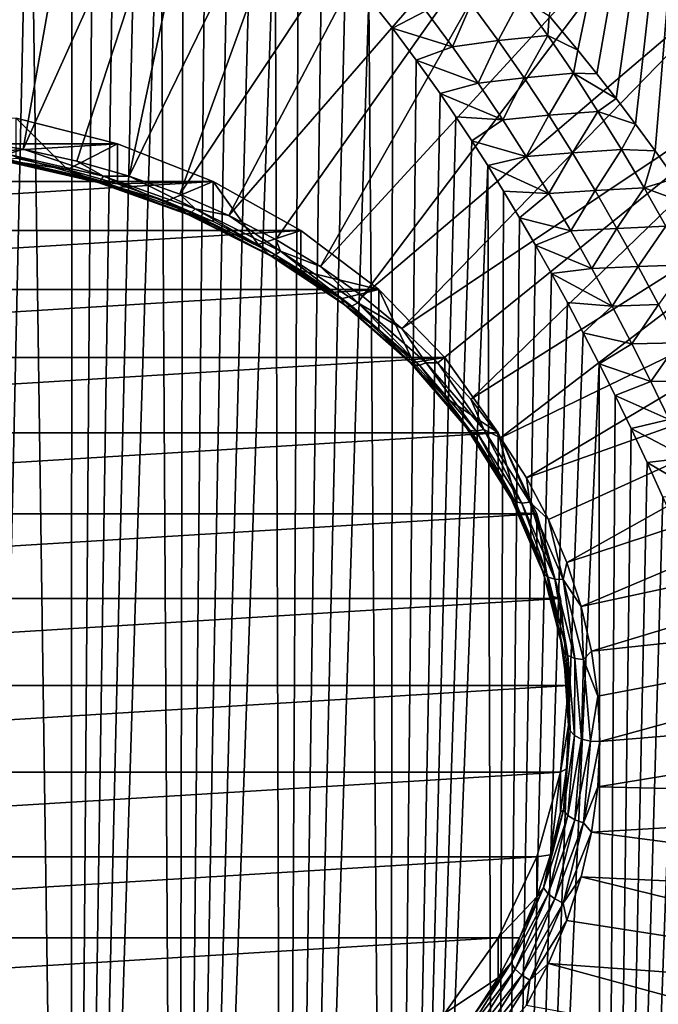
# Model space of a CAD drawing. Header units: metres. Extents: x -109 to 109, y -315 to 32.
# Tile 249 of 256: x 77.64 to 82.13, y -47.58 to -40.65. Entities that reach past the tile are written whole.
import ezdxf

# ---------------------------------------------------------------- set-up
doc = ezdxf.new("R2010")
doc.units = ezdxf.units.M
doc.layers.add('solid_K244242000C74_AAA', color=7, linetype='CONTINUOUS')

msp = doc.modelspace()

# ---------------------------------------------------------------- linework, layer by layer
at = {"layer": 'solid_K244242000C74_AAA'}
for points in [[(81.565582, -40.861359, 24.252361), (81.363594, -40.621105, 23.999376), (82.56189, -36.113819, 21.039955)], [(81.700722, -41.028664, 24.428776), (81.565582, -40.861359, 24.252361), (82.56189, -36.113819, 21.039955)], [(81.83606, -41.202106, 24.611748), (81.700722, -41.028664, 24.428776), (82.56189, -36.113819, 21.039955)], [(81.971481, -41.381977, 24.801537), (81.83606, -41.202106, 24.611748), (82.56189, -36.113819, 21.039955)], [(82.109528, -41.57106, 25.001339), (81.971481, -41.381977, 24.801537), (82.56189, -36.113819, 21.039955)], [(82.247795, -41.766426, 25.20808), (82.109528, -41.57106, 25.001339), (82.56189, -36.113819, 21.039955)], [(77.278099, -41.500408, 68.269402), (78.276642, -38.089943, 69.970139), (77.392616, -37.982529, 70.045349)], [(77.278099, -41.500408, 68.269402), (77.661728, -41.559864, 68.227768), (78.276642, -38.089943, 69.970139)], [(77.661728, -41.559864, 68.227768), (79.143547, -38.267822, 69.845589), (78.276642, -38.089943, 69.970139)], [(77.661728, -41.559864, 68.227768), (78.038857, -41.642639, 68.169807), (79.143547, -38.267822, 69.845589)], [(78.038857, -41.642639, 68.169807), (78.407379, -41.748268, 68.095848), (79.143547, -38.267822, 69.845589)], [(78.407379, -41.748268, 68.095848), (79.985001, -38.51445, 69.672897), (79.143547, -38.267822, 69.845589)], [(77.250183, -59.213051, 49.263084), (77.4216, -38.480316, 21.736578), (77.707344, -38.579262, 21.83975)], [(78.407379, -41.748268, 68.095848), (78.765228, -41.87616, 68.006294), (79.985001, -38.51445, 69.672897)], [(78.765228, -41.87616, 68.006294), (80.792892, -38.82745, 69.453728), (79.985001, -38.51445, 69.672897)], [(78.000259, -59.224934, 49.200775), (77.250183, -59.213051, 49.263084), (77.707344, -38.579262, 21.83975)], [(78.000259, -59.224934, 49.200775), (77.707344, -38.579262, 21.83975), (78.004761, -38.71085, 21.977037)], [(78.000259, -59.224934, 49.200775), (78.004761, -38.71085, 21.977037), (78.157631, -38.789673, 22.05924)], [(78.000259, -59.224934, 49.200775), (78.157631, -38.789673, 22.05924), (78.31237, -38.87775, 22.15122)], [(78.000259, -59.224934, 49.200775), (78.31237, -38.87775, 22.15122), (78.469101, -38.97506, 22.252846)], [(78.765228, -41.87616, 68.006294), (79.110413, -42.0256, 67.901657), (80.792892, -38.82745, 69.453728)], [(79.110413, -42.0256, 67.901657), (81.559441, -39.203812, 69.190201), (80.792892, -38.82745, 69.453728)], [(78.000259, -59.224934, 49.200775), (78.469101, -38.97506, 22.252846), (78.627419, -39.081814, 22.364384)], [(78.749229, -59.244789, 49.096764), (78.000259, -59.224934, 49.200775), (78.627419, -39.081814, 22.364384)], [(78.749229, -59.244789, 49.096764), (78.627419, -39.081814, 22.364384), (78.786865, -39.198212, 22.486115)], [(78.749229, -59.244789, 49.096764), (78.786865, -39.198212, 22.486115), (78.947594, -39.324238, 22.617926)], [(79.110413, -42.0256, 67.901657), (79.441002, -42.195755, 67.782516), (81.559441, -39.203812, 69.190201)], [(79.441002, -42.195755, 67.782516), (79.75515, -42.385674, 67.649536), (81.559441, -39.203812, 69.190201)], [(79.75515, -42.385674, 67.649536), (82.27726, -39.639904, 68.884842), (81.559441, -39.203812, 69.190201)], [(78.749229, -59.244789, 49.096764), (78.947594, -39.324238, 22.617926), (79.109261, -39.460358, 22.76045)], [(78.749229, -59.244789, 49.096764), (79.109261, -39.460358, 22.76045), (79.271881, -39.606525, 22.91357)], [(78.749229, -59.244789, 49.096764), (79.271881, -39.606525, 22.91357), (79.435333, -39.76302, 23.077637)], [(79.75515, -42.385674, 67.649536), (80.051086, -42.594288, 67.503456), (82.27726, -39.639904, 68.884842)], [(80.051086, -42.594288, 67.503456), (82.939445, -40.131535, 68.540604), (82.27726, -39.639904, 68.884842)], [(79.497078, -59.272491, 48.950436), (78.749229, -59.244789, 49.096764), (79.435333, -39.76302, 23.077637)], [(79.497078, -59.272491, 48.950436), (79.435333, -39.76302, 23.077637), (79.599449, -39.930183, 23.253096)], [(79.497078, -59.272491, 48.950436), (79.599449, -39.930183, 23.253096), (79.764275, -40.107914, 23.439766)], [(79.497078, -59.272491, 48.950436), (79.764275, -40.107914, 23.439766), (79.929665, -40.296803, 23.638422)], [(80.051086, -42.594288, 67.503456), (80.327164, -42.820435, 67.345108), (82.939445, -40.131535, 68.540604)], [(80.327164, -42.820435, 67.345108), (83.539612, -40.673965, 68.160789), (82.939445, -40.131535, 68.540604)], [(79.497078, -59.272491, 48.950436), (79.929665, -40.296803, 23.638422), (80.095604, -40.496807, 23.84897)], [(80.24279, -59.308086, 48.761459), (79.497078, -59.272491, 48.950436), (80.095604, -40.496807, 23.84897)], [(80.24279, -59.308086, 48.761459), (80.095604, -40.496807, 23.84897), (80.262054, -40.708241, 24.07181)], [(80.495102, -40.586338, 23.871073), (80.262054, -40.708241, 24.07181), (80.095604, -40.496807, 23.84897)], [(80.683716, -40.838898, 24.133326), (80.495102, -40.586338, 23.871073), (80.81646, -40.536041, 23.817032)], [(80.683716, -40.838898, 24.133326), (80.81646, -40.536041, 23.817032), (81.006233, -40.795158, 24.082069)], [(81.006233, -40.795158, 24.082069), (80.81646, -40.536041, 23.817032), (81.164726, -40.493671, 23.840929)], [(81.006233, -40.795158, 24.082069), (81.164726, -40.493671, 23.840929), (81.354042, -40.758522, 24.10817)], [(81.354042, -40.758522, 24.10817), (81.164726, -40.493671, 23.840929), (81.363594, -40.621105, 23.999376)], [(80.683716, -40.838898, 24.133326), (80.262054, -40.708241, 24.07181), (80.495102, -40.586338, 23.871073)], [(80.327164, -42.820435, 67.345108), (80.581833, -43.062851, 67.175369), (83.539612, -40.673965, 68.160789)], [(80.581833, -43.062851, 67.175369), (80.813683, -43.320175, 66.995186), (83.539612, -40.673965, 68.160789)], [(80.813683, -43.320175, 66.995186), (84.071983, -41.261971, 67.749062), (83.539612, -40.673965, 68.160789)], [(81.354042, -40.758522, 24.10817), (81.363594, -40.621105, 23.999376), (81.565582, -40.861359, 24.252361)], [(80.24279, -59.308086, 48.761459), (80.262054, -40.708241, 24.07181), (80.428925, -40.931664, 24.307661)], [(80.683716, -40.838898, 24.133326), (80.428925, -40.931664, 24.307661), (80.262054, -40.708241, 24.07181)], [(80.864174, -41.094067, 24.398872), (80.683716, -40.838898, 24.133326), (81.006233, -40.795158, 24.082069)], [(80.864174, -41.094067, 24.398872), (81.006233, -40.795158, 24.082069), (81.187553, -41.056366, 24.349981)], [(81.187553, -41.056366, 24.349981), (81.006233, -40.795158, 24.082069), (81.354042, -40.758522, 24.10817)], [(81.187553, -41.056366, 24.349981), (81.354042, -40.758522, 24.10817), (81.534805, -41.02496, 24.377867)], [(81.534805, -41.02496, 24.377867), (81.354042, -40.758522, 24.10817), (81.565582, -40.861359, 24.252361)], [(80.864174, -41.094067, 24.398872), (80.428925, -40.931664, 24.307661), (80.683716, -40.838898, 24.133326)], [(81.534805, -41.02496, 24.377867), (81.565582, -40.861359, 24.252361), (81.700722, -41.028664, 24.428776)], [(80.24279, -59.308086, 48.761459), (80.428925, -40.931664, 24.307661), (80.596214, -41.16687, 24.556227)], [(80.864174, -41.094067, 24.398872), (80.596214, -41.16687, 24.556227), (80.428925, -40.931664, 24.307661)], [(81.361122, -41.319378, 24.620485), (81.187553, -41.056366, 24.349981), (81.534805, -41.02496, 24.377867)], [(81.361122, -41.319378, 24.620485), (81.534805, -41.02496, 24.377867), (81.707756, -41.29274, 24.649782)], [(81.534805, -41.02496, 24.377867), (81.700722, -41.028664, 24.428776), (81.83606, -41.202106, 24.611748)], [(81.707756, -41.29274, 24.649782), (81.534805, -41.02496, 24.377867), (81.83606, -41.202106, 24.611748)], [(81.037109, -41.351509, 24.667377), (80.596214, -41.16687, 24.556227), (80.864174, -41.094067, 24.398872)], [(81.037109, -41.351509, 24.667377), (80.864174, -41.094067, 24.398872), (81.187553, -41.056366, 24.349981)], [(81.037109, -41.351509, 24.667377), (81.187553, -41.056366, 24.349981), (81.361122, -41.319378, 24.620485)], [(80.24279, -59.308086, 48.761459), (80.596214, -41.16687, 24.556227), (80.707924, -41.330612, 24.729515)], [(81.037109, -41.351509, 24.667377), (80.707924, -41.330612, 24.729515), (80.596214, -41.16687, 24.556227)], [(81.707756, -41.29274, 24.649782), (81.83606, -41.202106, 24.611748), (81.971481, -41.381977, 24.801537)], [(80.813683, -43.320175, 66.995186), (81.0214, -43.590973, 66.805573), (84.071983, -41.261971, 67.749062)], [(81.0214, -43.590973, 66.805573), (84.531441, -41.889889, 67.309387), (84.071983, -41.261971, 67.749062)], [(81.527618, -41.583927, 24.893299), (81.361122, -41.319378, 24.620485), (81.707756, -41.29274, 24.649782)], [(81.527618, -41.583927, 24.893299), (81.707756, -41.29274, 24.649782), (81.873627, -41.561649, 24.923683)], [(81.873627, -41.561649, 24.923683), (81.707756, -41.29274, 24.649782), (81.971481, -41.381977, 24.801537)], [(74.673553, -41.521049, 67.41301), (78.326447, -41.521049, 67.41301), (77.612846, -41.340744, 67.539261)], [(77.973747, -41.70145, 67.885811), (77.612579, -41.622181, 67.941315), (77.612846, -41.340744, 67.539261)], [(77.973747, -41.70145, 67.885811), (77.612846, -41.340744, 67.539261), (78.326447, -41.521049, 67.41301)], [(80.24279, -59.308086, 48.761459), (80.707924, -41.330612, 24.729515), (80.819756, -41.500111, 24.909138)], [(81.037109, -41.351509, 24.667377), (80.819756, -41.500111, 24.909138), (80.707924, -41.330612, 24.729515)], [(81.203148, -41.610901, 24.938515), (80.819756, -41.500111, 24.909138), (81.037109, -41.351509, 24.667377)], [(81.203148, -41.610901, 24.938515), (81.037109, -41.351509, 24.667377), (81.361122, -41.319378, 24.620485)], [(81.203148, -41.610901, 24.938515), (81.361122, -41.319378, 24.620485), (81.527618, -41.583927, 24.893299)], [(81.873627, -41.561649, 24.923683), (81.971481, -41.381977, 24.801537), (82.109528, -41.57106, 25.001339)], [(77.548676, -41.593082, 68.199387), (77.661728, -41.559864, 68.227768), (77.278099, -41.500408, 68.269402)], [(80.24279, -59.308086, 48.761459), (80.819756, -41.500111, 24.909138), (80.931725, -41.675102, 25.094732)], [(81.203148, -41.610901, 24.938515), (80.931725, -41.675102, 25.094732), (80.819756, -41.500111, 24.909138)], [(73.999992, -41.786739, 67.226974), (79.000008, -41.786739, 67.226974), (78.326447, -41.521049, 67.41301)], [(73.999992, -41.786739, 67.226974), (78.326447, -41.521049, 67.41301), (74.673553, -41.521049, 67.41301)], [(77.548676, -41.593082, 68.199387), (78.226074, -41.748554, 68.09053), (77.661728, -41.559864, 68.227768)], [(78.226074, -41.748554, 68.09053), (78.038857, -41.642639, 68.169807), (77.661728, -41.559864, 68.227768)], [(78.326683, -41.802612, 67.81498), (77.973747, -41.70145, 67.885811), (78.326447, -41.521049, 67.41301)], [(78.326683, -41.802612, 67.81498), (78.326447, -41.521049, 67.41301), (79.000008, -41.786739, 67.226974)], [(81.362839, -41.871952, 25.211998), (81.203148, -41.610901, 24.938515), (81.527618, -41.583927, 24.893299)], [(81.362839, -41.871952, 25.211998), (81.527618, -41.583927, 24.893299), (81.687614, -41.849777, 25.168196)], [(81.687614, -41.849777, 25.168196), (81.527618, -41.583927, 24.893299), (81.873627, -41.561649, 24.923683)], [(81.687614, -41.849777, 25.168196), (81.873627, -41.561649, 24.923683), (82.032951, -41.83152, 25.199406)], [(82.032951, -41.83152, 25.199406), (81.873627, -41.561649, 24.923683), (82.109528, -41.57106, 25.001339)], [(82.032951, -41.83152, 25.199406), (82.109528, -41.57106, 25.001339), (82.247795, -41.766426, 25.20808)], [(77.519531, -41.633907, 68.013161), (77.612579, -41.622181, 67.941315), (77.973747, -41.70145, 67.885811)], [(77.519531, -41.633907, 68.013161), (77.973747, -41.70145, 67.885811), (78.178101, -41.785061, 67.907326)], [(77.519531, -41.633907, 68.013161), (78.178101, -41.785061, 67.907326), (77.526062, -41.641727, 68.079147)], [(77.526062, -41.641727, 68.079147), (78.188858, -41.793846, 67.972633), (77.536156, -41.627594, 68.143623)], [(78.178101, -41.785061, 67.907326), (78.188858, -41.793846, 67.972633), (77.526062, -41.641727, 68.079147)], [(77.536156, -41.627594, 68.143623), (78.205467, -41.781212, 68.036057), (77.548676, -41.593082, 68.199387)], [(78.188858, -41.793846, 67.972633), (78.205467, -41.781212, 68.036057), (77.536156, -41.627594, 68.143623)], [(78.205467, -41.781212, 68.036057), (78.226074, -41.748554, 68.09053), (77.548676, -41.593082, 68.199387)], [(78.226074, -41.748554, 68.09053), (78.407379, -41.748268, 68.095848), (78.038857, -41.642639, 68.169807)], [(81.362839, -41.871952, 25.211998), (80.931725, -41.675102, 25.094732), (81.203148, -41.610901, 24.938515)], [(78.178101, -41.785061, 67.907326), (77.973747, -41.70145, 67.885811), (78.326683, -41.802612, 67.81498)], [(80.986099, -59.35146, 48.528946), (80.24279, -59.308086, 48.761459), (80.931725, -41.675102, 25.094732)], [(80.986099, -59.35146, 48.528946), (80.931725, -41.675102, 25.094732), (81.043793, -41.855835, 25.286631)], [(81.362839, -41.871952, 25.211998), (81.043793, -41.855835, 25.286631), (80.931725, -41.675102, 25.094732)], [(73.382545, -42.131603, 66.985497), (79.617455, -42.131603, 66.985497), (79.000008, -41.786739, 67.226974)], [(73.382545, -42.131603, 66.985497), (79.000008, -41.786739, 67.226974), (73.999992, -41.786739, 67.226974)], [(78.178101, -41.785061, 67.907326), (78.326683, -41.802612, 67.81498), (78.669395, -41.925091, 67.729218)], [(78.178101, -41.785061, 67.907326), (78.669395, -41.925091, 67.729218), (78.805412, -42.008263, 67.751038)], [(78.178101, -41.785061, 67.907326), (78.805412, -42.008263, 67.751038), (78.188858, -41.793846, 67.972633)], [(78.188858, -41.793846, 67.972633), (78.82019, -42.018482, 67.815346), (78.205467, -41.781212, 68.036057)], [(78.805412, -42.008263, 67.751038), (78.82019, -42.018482, 67.815346), (78.188858, -41.793846, 67.972633)], [(78.205467, -41.781212, 68.036057), (78.843002, -42.008053, 67.87722), (78.226074, -41.748554, 68.09053)], [(78.82019, -42.018482, 67.815346), (78.843002, -42.008053, 67.87722), (78.205467, -41.781212, 68.036057)], [(78.226074, -41.748554, 68.09053), (78.871323, -41.978138, 67.929771), (78.407379, -41.748268, 68.095848)], [(78.843002, -42.008053, 67.87722), (78.871323, -41.978138, 67.929771), (78.226074, -41.748554, 68.09053)], [(78.669395, -41.925091, 67.729218), (78.326683, -41.802612, 67.81498), (79.000008, -41.786739, 67.226974)], [(78.871323, -41.978138, 67.929771), (78.765228, -41.87616, 68.006294), (78.407379, -41.748268, 68.095848)], [(78.999977, -42.068211, 67.629005), (78.669395, -41.925091, 67.729218), (79.000008, -41.786739, 67.226974)], [(79.316574, -42.231163, 67.5149), (78.999977, -42.068211, 67.629005), (79.000008, -41.786739, 67.226974)], [(79.316574, -42.231163, 67.5149), (79.000008, -41.786739, 67.226974), (79.617455, -42.131603, 66.985497)], [(82.032951, -41.83152, 25.199406), (82.247795, -41.766426, 25.20808), (82.379021, -41.957943, 25.410946)], [(80.986099, -59.35146, 48.528946), (81.043793, -41.855835, 25.286631), (81.15593, -42.042629, 25.485262)], [(81.362839, -41.871952, 25.211998), (81.15593, -42.042629, 25.485262), (81.043793, -41.855835, 25.286631)], [(81.516594, -42.134464, 25.487635), (81.362839, -41.871952, 25.211998), (81.687614, -41.849777, 25.168196)], [(81.516594, -42.134464, 25.487635), (81.687614, -41.849777, 25.168196), (81.841545, -42.116768, 25.445019)], [(81.841545, -42.116768, 25.445019), (81.687614, -41.849777, 25.168196), (82.032951, -41.83152, 25.199406)], [(81.841545, -42.116768, 25.445019), (82.032951, -41.83152, 25.199406), (82.186172, -42.102222, 25.476822)], [(82.186172, -42.102222, 25.476822), (82.032951, -41.83152, 25.199406), (82.379021, -41.957943, 25.410946)], [(78.805412, -42.008263, 67.751038), (78.669395, -41.925091, 67.729218), (78.999977, -42.068211, 67.629005)], [(78.871323, -41.978138, 67.929771), (79.110413, -42.0256, 67.901657), (78.765228, -41.87616, 68.006294)], [(81.0214, -43.590973, 66.805573), (81.203842, -43.873734, 66.607582), (84.531441, -41.889889, 67.309387)], [(81.516594, -42.134464, 25.487635), (81.15593, -42.042629, 25.485262), (81.362839, -41.871952, 25.211998)], [(81.203842, -43.873734, 66.607582), (84.913544, -42.551674, 66.846001), (84.531441, -41.889889, 67.309387)], [(78.843002, -42.008053, 67.87722), (79.436897, -42.303894, 67.670067), (78.871323, -41.978138, 67.929771)], [(78.871323, -41.978138, 67.929771), (79.472389, -42.277554, 67.720116), (79.110413, -42.0256, 67.901657)], [(79.436897, -42.303894, 67.670067), (79.472389, -42.277554, 67.720116), (78.871323, -41.978138, 67.929771)], [(78.805412, -42.008263, 67.751038), (78.999977, -42.068211, 67.629005), (79.316574, -42.231163, 67.5149)], [(78.805412, -42.008263, 67.751038), (79.316574, -42.231163, 67.5149), (79.389778, -42.299358, 67.547211)], [(78.805412, -42.008263, 67.751038), (79.389778, -42.299358, 67.547211), (78.82019, -42.018482, 67.815346)], [(78.82019, -42.018482, 67.815346), (79.408295, -42.31144, 67.610207), (78.843002, -42.008053, 67.87722)], [(79.389778, -42.299358, 67.547211), (79.408295, -42.31144, 67.610207), (78.82019, -42.018482, 67.815346)], [(79.408295, -42.31144, 67.610207), (79.436897, -42.303894, 67.670067), (78.843002, -42.008053, 67.87722)], [(79.472389, -42.277554, 67.720116), (79.441002, -42.195755, 67.782516), (79.110413, -42.0256, 67.901657)], [(80.986099, -59.35146, 48.528946), (81.15593, -42.042629, 25.485262), (81.268105, -42.235558, 25.690731)], [(81.516594, -42.134464, 25.487635), (81.268105, -42.235558, 25.690731), (81.15593, -42.042629, 25.485262)], [(72.834618, -42.548058, 66.693886), (80.165382, -42.548058, 66.693886), (79.617455, -42.131603, 66.985497)], [(72.834618, -42.548058, 66.693886), (79.617455, -42.131603, 66.985497), (73.382545, -42.131603, 66.985497)], [(79.617424, -42.413044, 67.38755), (79.316574, -42.231163, 67.5149), (79.617455, -42.131603, 66.985497)], [(79.617424, -42.413044, 67.38755), (79.617455, -42.131603, 66.985497), (80.165382, -42.548058, 66.693886)], [(81.66481, -42.398254, 25.765247), (81.268105, -42.235558, 25.690731), (81.516594, -42.134464, 25.487635)], [(81.66481, -42.398254, 25.765247), (81.516594, -42.134464, 25.487635), (81.841545, -42.116768, 25.445019)], [(81.66481, -42.398254, 25.765247), (81.841545, -42.116768, 25.445019), (81.989838, -42.384747, 25.72361)], [(81.989838, -42.384747, 25.72361), (81.841545, -42.116768, 25.445019), (82.186172, -42.102222, 25.476822)], [(81.989838, -42.384747, 25.72361), (82.186172, -42.102222, 25.476822), (82.333763, -42.373623, 25.755802)], [(79.472389, -42.277554, 67.720116), (79.75515, -42.385674, 67.649536), (79.441002, -42.195755, 67.782516)], [(79.389778, -42.299358, 67.547211), (79.316574, -42.231163, 67.5149), (79.617424, -42.413044, 67.38755)], [(79.436897, -42.303894, 67.670067), (79.976082, -42.663223, 67.418465), (79.472389, -42.277554, 67.720116)], [(79.472389, -42.277554, 67.720116), (80.018089, -42.641228, 67.465469), (79.75515, -42.385674, 67.649536)], [(79.976082, -42.663223, 67.418465), (80.018089, -42.641228, 67.465469), (79.472389, -42.277554, 67.720116)], [(80.986099, -59.35146, 48.528946), (81.268105, -42.235558, 25.690731), (81.380363, -42.434387, 25.902695)], [(81.66481, -42.398254, 25.765247), (81.380363, -42.434387, 25.902695), (81.268105, -42.235558, 25.690731)], [(79.389778, -42.299358, 67.547211), (79.617424, -42.413044, 67.38755), (79.900841, -42.612831, 67.247658)], [(79.389778, -42.299358, 67.547211), (79.900841, -42.612831, 67.247658), (79.920311, -42.65292, 67.299644)], [(79.389778, -42.299358, 67.547211), (79.920311, -42.65292, 67.299644), (79.408295, -42.31144, 67.610207)], [(79.408295, -42.31144, 67.610207), (79.94223, -42.667271, 67.361053), (79.436897, -42.303894, 67.670067)], [(79.920311, -42.65292, 67.299644), (79.94223, -42.667271, 67.361053), (79.408295, -42.31144, 67.610207)], [(79.94223, -42.667271, 67.361053), (79.976082, -42.663223, 67.418465), (79.436897, -42.303894, 67.670067)], [(79.900841, -42.612831, 67.247658), (79.617424, -42.413044, 67.38755), (80.165382, -42.548058, 66.693886)], [(80.018089, -42.641228, 67.465469), (80.051086, -42.594288, 67.503456), (79.75515, -42.385674, 67.649536)], [(81.807869, -42.663143, 26.044657), (81.380363, -42.434387, 25.902695), (81.66481, -42.398254, 25.765247)], [(81.807869, -42.663143, 26.044657), (81.66481, -42.398254, 25.765247), (81.989838, -42.384747, 25.72361)], [(81.807869, -42.663143, 26.044657), (81.989838, -42.384747, 25.72361), (82.132904, -42.653561, 26.003824)], [(82.132904, -42.653561, 26.003824), (81.989838, -42.384747, 25.72361), (82.333763, -42.373623, 25.755802)], [(80.986099, -59.35146, 48.528946), (81.380363, -42.434387, 25.902695), (81.49263, -42.63945, 26.12162)], [(81.807869, -42.663143, 26.044657), (81.49263, -42.63945, 26.12162), (81.380363, -42.434387, 25.902695)], [(72.368927, -43.026398, 66.358955), (80.631073, -43.026398, 66.358955), (80.165382, -42.548058, 66.693886)], [(72.368927, -43.026398, 66.358955), (80.165382, -42.548058, 66.693886), (72.834618, -42.548058, 66.693886)], [(80.165237, -42.829411, 67.096001), (79.900841, -42.612831, 67.247658), (80.165382, -42.548058, 66.693886)], [(80.409134, -43.061569, 66.933449), (80.165237, -42.829411, 67.096001), (80.165382, -42.548058, 66.693886)], [(80.409134, -43.061569, 66.933449), (80.165382, -42.548058, 66.693886), (80.631073, -43.026398, 66.358955)], [(81.203842, -43.873734, 66.607582), (81.359978, -44.166874, 66.402321), (84.913544, -42.551674, 66.846001)], [(81.359978, -44.166874, 66.402321), (81.48893, -44.468761, 66.190941), (84.913544, -42.551674, 66.846001)], [(81.48893, -44.468761, 66.190941), (85.214615, -43.240952, 66.363365), (84.913544, -42.551674, 66.846001)], [(79.920311, -42.65292, 67.299644), (79.900841, -42.612831, 67.247658), (80.165237, -42.829411, 67.096001)], [(80.018089, -42.641228, 67.465469), (80.327164, -42.820435, 67.345108), (80.051086, -42.594288, 67.503456)], [(79.920311, -42.65292, 67.299644), (80.165237, -42.829411, 67.096001), (80.387131, -43.06237, 67.012939)], [(79.920311, -42.65292, 67.299644), (80.387131, -43.06237, 67.012939), (79.94223, -42.667271, 67.361053)], [(79.94223, -42.667271, 67.361053), (80.412048, -43.079342, 67.072517), (79.976082, -42.663223, 67.418465)], [(80.387131, -43.06237, 67.012939), (80.412048, -43.079342, 67.072517), (79.94223, -42.667271, 67.361053)], [(79.976082, -42.663223, 67.418465), (80.450516, -43.079346, 67.12709), (80.018089, -42.641228, 67.465469)], [(80.412048, -43.079342, 67.072517), (80.450516, -43.079346, 67.12709), (79.976082, -42.663223, 67.418465)], [(80.018089, -42.641228, 67.465469), (80.49826, -43.062378, 67.170578), (80.327164, -42.820435, 67.345108)], [(80.450516, -43.079346, 67.12709), (80.49826, -43.062378, 67.170578), (80.018089, -42.641228, 67.465469)], [(80.986099, -59.35146, 48.528946), (81.49263, -42.63945, 26.12162), (81.604851, -42.851105, 26.348009)], [(81.807869, -42.663143, 26.044657), (81.604851, -42.851105, 26.348009), (81.49263, -42.63945, 26.12162)], [(81.946083, -42.928986, 26.325727), (81.604851, -42.851105, 26.348009), (81.807869, -42.663143, 26.044657)], [(81.946083, -42.928986, 26.325727), (81.807869, -42.663143, 26.044657), (82.132904, -42.653561, 26.003824)], [(81.946083, -42.928986, 26.325727), (82.132904, -42.653561, 26.003824), (82.271042, -42.923103, 26.285553)], [(80.387131, -43.06237, 67.012939), (80.165237, -42.829411, 67.096001), (80.409134, -43.061569, 66.933449)], [(80.49826, -43.062378, 67.170578), (80.581833, -43.062851, 67.175369), (80.327164, -42.820435, 67.345108)], [(80.986099, -59.35146, 48.528946), (81.604851, -42.851105, 26.348009), (81.717033, -43.069294, 26.581766)], [(81.946083, -42.928986, 26.325727), (81.717033, -43.069294, 26.581766), (81.604851, -42.851105, 26.348009)], [(82.079704, -43.195671, 26.60836), (81.717033, -43.069294, 26.581766), (81.946083, -42.928986, 26.325727)], [(82.079704, -43.195671, 26.60836), (81.946083, -42.928986, 26.325727), (82.271042, -42.923103, 26.285553)], [(82.079704, -43.195671, 26.60836), (82.271042, -42.923103, 26.285553), (82.404526, -43.193275, 26.568708)], [(71.995178, -43.556648, 65.987663), (81.004822, -43.556648, 65.987663), (80.631073, -43.026398, 66.358955)], [(71.995178, -43.556648, 65.987663), (80.631073, -43.026398, 66.358955), (72.368927, -43.026398, 66.358955)], [(80.631172, -43.308006, 66.760887), (80.409134, -43.061569, 66.933449), (80.631073, -43.026398, 66.358955)], [(80.631172, -43.308006, 66.760887), (80.631073, -43.026398, 66.358955), (81.004822, -43.556648, 65.987663)], [(80.387131, -43.06237, 67.012939), (80.409134, -43.061569, 66.933449), (80.631172, -43.308006, 66.760887)], [(80.387131, -43.06237, 67.012939), (80.631172, -43.308006, 66.760887), (80.781548, -43.520073, 66.692459)], [(80.387131, -43.06237, 67.012939), (80.781548, -43.520073, 66.692459), (80.412048, -43.079342, 67.072517)], [(80.412048, -43.079342, 67.072517), (80.808983, -43.539978, 66.749977), (80.450516, -43.079346, 67.12709)], [(80.781548, -43.520073, 66.692459), (80.808983, -43.539978, 66.749977), (80.412048, -43.079342, 67.072517)], [(80.450516, -43.079346, 67.12709), (80.851357, -43.544514, 66.801376), (80.49826, -43.062378, 67.170578)], [(80.808983, -43.539978, 66.749977), (80.851357, -43.544514, 66.801376), (80.450516, -43.079346, 67.12709)], [(80.49826, -43.062378, 67.170578), (80.903946, -43.533169, 66.840927), (80.581833, -43.062851, 67.175369)], [(80.851357, -43.544514, 66.801376), (80.903946, -43.533169, 66.840927), (80.49826, -43.062378, 67.170578)], [(80.903946, -43.533169, 66.840927), (80.813683, -43.320175, 66.995186), (80.581833, -43.062851, 67.175369)], [(81.726189, -59.402504, 48.252052), (80.986099, -59.35146, 48.528946), (81.717033, -43.069294, 26.581766)], [(81.726189, -59.402504, 48.252052), (81.717033, -43.069294, 26.581766), (81.829193, -43.293873, 26.822685)], [(82.079704, -43.195671, 26.60836), (81.829193, -43.293873, 26.822685), (81.717033, -43.069294, 26.581766)], [(81.48893, -44.468761, 66.190941), (81.589989, -44.777695, 65.974625), (85.214615, -43.240952, 66.363365)], [(81.589989, -44.777695, 65.974625), (85.43177, -43.95108, 65.866127), (85.214615, -43.240952, 66.363365)], [(82.208992, -43.463093, 26.89245), (81.829193, -43.293873, 26.822685), (82.079704, -43.195671, 26.60836)], [(82.208992, -43.463093, 26.89245), (82.079704, -43.195671, 26.60836), (82.404526, -43.193275, 26.568708)], [(80.830109, -43.567345, 66.5793), (80.631172, -43.308006, 66.760887), (81.004822, -43.556648, 65.987663)], [(80.781548, -43.520073, 66.692459), (80.631172, -43.308006, 66.760887), (80.830109, -43.567345, 66.5793)], [(80.903946, -43.533169, 66.840927), (81.0214, -43.590973, 66.805573), (80.813683, -43.320175, 66.995186)], [(81.726189, -59.402504, 48.252052), (81.829193, -43.293873, 26.822685), (81.941254, -43.525246, 27.07135)], [(82.208992, -43.463093, 26.89245), (81.941254, -43.525246, 27.07135), (81.829193, -43.293873, 26.822685)], [(80.781548, -43.520073, 66.692459), (80.830109, -43.567345, 66.5793), (81.004829, -43.838139, 66.389687)], [(80.781548, -43.520073, 66.692459), (81.004829, -43.838139, 66.389687), (81.096199, -44.017506, 66.344147)], [(80.781548, -43.520073, 66.692459), (81.096199, -44.017506, 66.344147), (80.808983, -43.539978, 66.749977)], [(81.726189, -59.402504, 48.252052), (81.941254, -43.525246, 27.07135), (82.053108, -43.763813, 27.328327)], [(82.334198, -43.731144, 27.177898), (81.941254, -43.525246, 27.07135), (82.208992, -43.463093, 26.89245)], [(82.334198, -43.731144, 27.177898), (82.053108, -43.763813, 27.328327), (81.941254, -43.525246, 27.07135)], [(71.722168, -44.126541, 65.588623), (81.277832, -44.126541, 65.588623), (81.004822, -43.556648, 65.987663)], [(71.722168, -44.126541, 65.588623), (81.004822, -43.556648, 65.987663), (71.995178, -43.556648, 65.987663)], [(80.808983, -43.539978, 66.749977), (81.125656, -44.0406, 66.399437), (80.851357, -43.544514, 66.801376)], [(81.096199, -44.017506, 66.344147), (81.125656, -44.0406, 66.399437), (80.808983, -43.539978, 66.749977)], [(81.004829, -43.838139, 66.389687), (80.830109, -43.567345, 66.5793), (81.004822, -43.556648, 65.987663)], [(80.851357, -43.544514, 66.801376), (81.171143, -44.050056, 66.447395), (80.903946, -43.533169, 66.840927)], [(81.125656, -44.0406, 66.399437), (81.171143, -44.050056, 66.447395), (80.851357, -43.544514, 66.801376)], [(80.903946, -43.533169, 66.840927), (81.227592, -44.044823, 66.482666), (81.0214, -43.590973, 66.805573)], [(81.171143, -44.050056, 66.447395), (81.227592, -44.044823, 66.482666), (80.903946, -43.533169, 66.840927)], [(81.15435, -44.118874, 66.193115), (81.004822, -43.556648, 65.987663), (81.277832, -44.126541, 65.588623)], [(81.15435, -44.118874, 66.193115), (81.004829, -43.838139, 66.389687), (81.004822, -43.556648, 65.987663)], [(81.227592, -44.044823, 66.482666), (81.203842, -43.873734, 66.607582), (81.0214, -43.590973, 66.805573)], [(82.455505, -43.999741, 27.46463), (82.053108, -43.763813, 27.328327), (82.334198, -43.731144, 27.177898)], [(81.726189, -59.402504, 48.252052), (82.053108, -43.763813, 27.328327), (82.164825, -44.009323, 27.59325)], [(82.455505, -43.999741, 27.46463), (82.164825, -44.009323, 27.59325), (82.053108, -43.763813, 27.328327)], [(81.096199, -44.017506, 66.344147), (81.004829, -43.838139, 66.389687), (81.15435, -44.118874, 66.193115)], [(81.227592, -44.044823, 66.482666), (81.359978, -44.166874, 66.402321), (81.203842, -43.873734, 66.607582)], [(81.589989, -44.777695, 65.974625), (81.662575, -45.091949, 65.754578), (85.43177, -43.95108, 65.866127)], [(81.662575, -45.091949, 65.754578), (85.562897, -44.675228, 65.35907), (85.43177, -43.95108, 65.866127)], [(81.726189, -59.402504, 48.252052), (82.164825, -44.009323, 27.59325), (82.27639, -44.261806, 27.866171)], [(81.096199, -44.017506, 66.344147), (81.15435, -44.118874, 66.193115), (81.277855, -44.407982, 65.990677)], [(81.096199, -44.017506, 66.344147), (81.277855, -44.407982, 65.990677), (81.325233, -44.545403, 65.97451)], [(81.096199, -44.017506, 66.344147), (81.325233, -44.545403, 65.97451), (81.125656, -44.0406, 66.399437)], [(81.125656, -44.0406, 66.399437), (81.356155, -44.57188, 66.027435), (81.171143, -44.050056, 66.447395)], [(81.325233, -44.545403, 65.97451), (81.356155, -44.57188, 66.027435), (81.125656, -44.0406, 66.399437)], [(81.171143, -44.050056, 66.447395), (81.403915, -44.586563, 66.071724), (81.227592, -44.044823, 66.482666)], [(81.356155, -44.57188, 66.027435), (81.403915, -44.586563, 66.071724), (81.171143, -44.050056, 66.447395)], [(81.227592, -44.044823, 66.482666), (81.463173, -44.587811, 66.102455), (81.359978, -44.166874, 66.402321)], [(81.403915, -44.586563, 66.071724), (81.463173, -44.587811, 66.102455), (81.227592, -44.044823, 66.482666)], [(71.555832, -44.723415, 65.170692), (81.444168, -44.723415, 65.170692), (81.277832, -44.126541, 65.588623)], [(71.555832, -44.723415, 65.170692), (81.277832, -44.126541, 65.588623), (71.722168, -44.126541, 65.588623)], [(81.277855, -44.407982, 65.990677), (81.15435, -44.118874, 66.193115), (81.277832, -44.126541, 65.588623)], [(81.374634, -44.703842, 65.783516), (81.277832, -44.126541, 65.588623), (81.444168, -44.723415, 65.170692)], [(81.374634, -44.703842, 65.783516), (81.277855, -44.407982, 65.990677), (81.277832, -44.126541, 65.588623)], [(81.463173, -44.587811, 66.102455), (81.48893, -44.468761, 66.190941), (81.359978, -44.166874, 66.402321)], [(81.726189, -59.402504, 48.252052), (82.27639, -44.261806, 27.866171), (82.359879, -44.45602, 28.076517)], [(81.325233, -44.545403, 65.97451), (81.277855, -44.407982, 65.990677), (81.374634, -44.703842, 65.783516)], [(81.463173, -44.587811, 66.102455), (81.589989, -44.777695, 65.974625), (81.48893, -44.468761, 66.190941)], [(81.726189, -59.402504, 48.252052), (82.359879, -44.45602, 28.076517), (82.443153, -44.654606, 28.292028)], [(81.325233, -44.545403, 65.97451), (81.374634, -44.703842, 65.783516), (81.444153, -45.004803, 65.572777)], [(81.325233, -44.545403, 65.97451), (81.444153, -45.004803, 65.572777), (81.464386, -45.093929, 65.590431)], [(81.325233, -44.545403, 65.97451), (81.464386, -45.093929, 65.590431), (81.356155, -44.57188, 66.027435)], [(81.356155, -44.57188, 66.027435), (81.496201, -45.123924, 65.640892), (81.403915, -44.586563, 66.071724)], [(81.464386, -45.093929, 65.590431), (81.496201, -45.123924, 65.640892), (81.356155, -44.57188, 66.027435)], [(81.403915, -44.586563, 66.071724), (81.545334, -45.144035, 65.681381), (81.463173, -44.587811, 66.102455)], [(81.496201, -45.123924, 65.640892), (81.545334, -45.144035, 65.681381), (81.403915, -44.586563, 66.071724)], [(81.463173, -44.587811, 66.102455), (81.606308, -45.15202, 65.707397), (81.589989, -44.777695, 65.974625)], [(81.545334, -45.144035, 65.681381), (81.606308, -45.15202, 65.707397), (81.463173, -44.587811, 66.102455)], [(81.444153, -45.004803, 65.572777), (81.374634, -44.703842, 65.783516), (81.444168, -44.723415, 65.170692)], [(81.662575, -45.091949, 65.754578), (81.706284, -45.40976, 65.532043), (85.562897, -44.675228, 65.35907)], [(81.706284, -45.40976, 65.532043), (81.720886, -45.729343, 65.308273), (85.562897, -44.675228, 65.35907)], [(81.720886, -45.729343, 65.308273), (85.60675, -45.406418, 64.847084), (85.562897, -44.675228, 65.35907)], [(82.462204, -59.461239, 47.93), (81.726189, -59.402504, 48.252052), (82.443153, -44.654606, 28.292028)], [(71.5, -45.333759, 64.743317), (81.5, -45.333759, 64.743317), (81.444168, -44.723415, 65.170692)], [(71.5, -45.333759, 64.743317), (81.444168, -44.723415, 65.170692), (71.555832, -44.723415, 65.170692)], [(81.444153, -45.004803, 65.572777), (81.444168, -44.723415, 65.170692), (81.5, -45.333759, 64.743317)], [(81.606308, -45.15202, 65.707397), (81.662575, -45.091949, 65.754578), (81.589989, -44.777695, 65.974625)], [(81.486015, -45.309174, 65.359657), (81.444153, -45.004803, 65.572777), (81.5, -45.333759, 64.743317)], [(81.464386, -45.093929, 65.590431), (81.444153, -45.004803, 65.572777), (81.486015, -45.309174, 65.359657)], [(81.464386, -45.093929, 65.590431), (81.486015, -45.309174, 65.359657), (81.5, -45.615253, 65.145332)], [(81.464386, -45.093929, 65.590431), (81.5, -45.615253, 65.145332), (81.511055, -45.65287, 65.199051)], [(81.464386, -45.093929, 65.590431), (81.511055, -45.65287, 65.199051), (81.496201, -45.123924, 65.640892)], [(81.496201, -45.123924, 65.640892), (81.511055, -45.65287, 65.199051), (81.543175, -45.686447, 65.247009)], [(81.496201, -45.123924, 65.640892), (81.543175, -45.686447, 65.247009), (81.545334, -45.144035, 65.681381)], [(81.606308, -45.15202, 65.707397), (81.706284, -45.40976, 65.532043), (81.662575, -45.091949, 65.754578)], [(81.545334, -45.144035, 65.681381), (81.543175, -45.686447, 65.247009), (81.592766, -45.712086, 65.28363)], [(81.545334, -45.144035, 65.681381), (81.592766, -45.712086, 65.28363), (81.606308, -45.15202, 65.707397)], [(81.606308, -45.15202, 65.707397), (81.592766, -45.712086, 65.28363), (81.654312, -45.726936, 65.304832)], [(81.606308, -45.15202, 65.707397), (81.654312, -45.726936, 65.304832), (81.706284, -45.40976, 65.532043)], [(81.5, -45.615253, 65.145332), (81.486015, -45.309174, 65.359657), (81.5, -45.333759, 64.743317)], [(71.555832, -45.944107, 64.315948), (81.5, -45.333759, 64.743317), (71.5, -45.333759, 64.743317)], [(81.444168, -45.944107, 64.315948), (81.5, -45.333759, 64.743317), (71.555832, -45.944107, 64.315948)], [(81.444168, -45.944107, 64.315948), (81.5, -45.615253, 65.145332), (81.5, -45.333759, 64.743317)], [(81.654312, -45.726936, 65.304832), (81.720886, -45.729343, 65.308273), (81.706284, -45.40976, 65.532043)], [(81.706291, -46.048912, 65.084503), (85.60675, -45.406418, 64.847084), (81.720886, -45.729343, 65.308273)], [(81.706291, -46.048912, 65.084503), (85.562897, -46.137608, 64.335106), (85.60675, -45.406418, 64.847084)], [(81.486015, -45.921329, 64.931015), (81.5, -45.615253, 65.145332), (81.444168, -45.944107, 64.315948)], [(81.511055, -45.65287, 65.199051), (81.486015, -45.921329, 64.931015), (81.464386, -46.211807, 64.807678)], [(81.511055, -45.65287, 65.199051), (81.464386, -46.211807, 64.807678), (81.543175, -45.686447, 65.247009)], [(81.511055, -45.65287, 65.199051), (81.5, -45.615253, 65.145332), (81.486015, -45.921329, 64.931015)], [(81.464386, -46.211807, 64.807678), (81.496201, -46.248966, 64.853127), (81.543175, -45.686447, 65.247009)], [(81.543175, -45.686447, 65.247009), (81.496201, -46.248966, 64.853127), (81.592766, -45.712086, 65.28363)], [(81.496201, -46.248966, 64.853127), (81.545334, -46.28014, 64.885872), (81.592766, -45.712086, 65.28363)], [(81.592766, -45.712086, 65.28363), (81.545334, -46.28014, 64.885872), (81.654312, -45.726936, 65.304832)], [(81.545334, -46.28014, 64.885872), (81.606308, -46.301857, 64.902275), (81.654312, -45.726936, 65.304832)], [(81.654312, -45.726936, 65.304832), (81.606308, -46.301857, 64.902275), (81.720886, -45.729343, 65.308273)], [(81.606308, -46.301857, 64.902275), (81.706291, -46.048912, 65.084503), (81.720886, -45.729343, 65.308273)], [(81.444168, -45.944107, 64.315948), (71.555832, -45.944107, 64.315948), (71.722168, -46.540981, 63.898018)], [(81.444168, -45.944107, 64.315948), (71.722168, -46.540981, 63.898018), (81.277832, -46.540981, 63.898018)], [(81.374641, -46.526646, 64.507172), (81.444168, -45.944107, 64.315948), (81.277832, -46.540981, 63.898018)], [(81.374641, -46.526646, 64.507172), (81.444153, -46.225697, 64.717903), (81.444168, -45.944107, 64.315948)], [(81.444153, -46.225697, 64.717903), (81.486015, -45.921329, 64.931015), (81.444168, -45.944107, 64.315948)], [(81.464386, -46.211807, 64.807678), (81.486015, -45.921329, 64.931015), (81.444153, -46.225697, 64.717903)], [(81.606308, -46.301857, 64.902275), (81.662582, -46.366707, 64.861984), (81.706291, -46.048912, 65.084503)], [(81.706291, -46.048912, 65.084503), (81.662582, -46.366707, 64.861984), (85.562897, -46.137608, 64.335106)], [(81.662582, -46.366707, 64.861984), (85.43177, -46.861755, 63.828049), (85.562897, -46.137608, 64.335106)], [(81.464386, -46.211807, 64.807678), (81.374641, -46.526646, 64.507172), (81.325233, -46.760338, 64.423599)], [(81.464386, -46.211807, 64.807678), (81.325233, -46.760338, 64.423599), (81.496201, -46.248966, 64.853127)], [(81.464386, -46.211807, 64.807678), (81.444153, -46.225697, 64.717903), (81.374641, -46.526646, 64.507172)], [(81.325233, -46.760338, 64.423599), (81.356155, -46.80101, 64.466583), (81.496201, -46.248966, 64.853127)], [(81.496201, -46.248966, 64.853127), (81.356155, -46.80101, 64.466583), (81.545334, -46.28014, 64.885872)], [(81.356155, -46.80101, 64.466583), (81.403915, -46.837612, 64.495529), (81.545334, -46.28014, 64.885872)], [(81.545334, -46.28014, 64.885872), (81.403915, -46.837612, 64.495529), (81.606308, -46.301857, 64.902275)], [(81.403915, -46.837612, 64.495529), (81.463173, -46.866062, 64.50721), (81.606308, -46.301857, 64.902275)], [(81.606308, -46.301857, 64.902275), (81.463173, -46.866062, 64.50721), (81.662582, -46.366707, 64.861984)], [(81.463173, -46.866062, 64.50721), (81.589996, -46.68095, 64.641953), (81.662582, -46.366707, 64.861984)], [(81.662582, -46.366707, 64.861984), (81.589996, -46.68095, 64.641953), (85.43177, -46.861755, 63.828049)], [(81.277832, -46.540981, 63.898018), (71.722168, -46.540981, 63.898018), (71.995178, -47.11087, 63.498974)], [(81.277832, -46.540981, 63.898018), (71.995178, -47.11087, 63.498974), (81.004822, -47.11087, 63.498974)], [(81.277863, -46.822498, 64.300018), (81.277832, -46.540981, 63.898018), (81.004822, -47.11087, 63.498974)], [(81.277863, -46.822498, 64.300018), (81.374641, -46.526646, 64.507172), (81.277832, -46.540981, 63.898018)], [(81.325233, -46.760338, 64.423599), (81.374641, -46.526646, 64.507172), (81.277863, -46.822498, 64.300018)], [(81.463173, -46.866062, 64.50721), (81.488953, -46.989876, 64.425636), (81.589996, -46.68095, 64.641953)], [(81.589996, -46.68095, 64.641953), (81.488953, -46.989876, 64.425636), (85.214615, -47.571888, 63.330811)], [(81.589996, -46.68095, 64.641953), (85.214615, -47.571888, 63.330811), (85.43177, -46.861755, 63.828049)], [(81.325233, -46.760338, 64.423599), (81.154373, -47.111599, 64.09758), (81.096199, -47.288235, 64.053963)], [(81.325233, -46.760338, 64.423599), (81.096199, -47.288235, 64.053963), (81.356155, -46.80101, 64.466583)], [(81.325233, -46.760338, 64.423599), (81.277863, -46.822498, 64.300018), (81.154373, -47.111599, 64.09758)], [(81.154373, -47.111599, 64.09758), (81.277863, -46.822498, 64.300018), (81.004822, -47.11087, 63.498974)], [(81.096199, -47.288235, 64.053963), (81.125656, -47.332291, 64.094574), (81.356155, -46.80101, 64.466583)], [(81.356155, -46.80101, 64.466583), (81.125656, -47.332291, 64.094574), (81.403915, -46.837612, 64.495529)], [(81.125656, -47.332291, 64.094574), (81.171143, -47.374119, 64.119858), (81.403915, -46.837612, 64.495529)], [(81.403915, -46.837612, 64.495529), (81.171143, -47.374119, 64.119858), (81.463173, -46.866062, 64.50721)], [(81.171143, -47.374119, 64.119858), (81.227592, -47.409054, 64.127007), (81.463173, -46.866062, 64.50721)], [(81.463173, -46.866062, 64.50721), (81.227592, -47.409054, 64.127007), (81.488953, -46.989876, 64.425636)], [(81.227592, -47.409054, 64.127007), (81.360001, -47.291756, 64.214256), (81.488953, -46.989876, 64.425636)], [(81.488953, -46.989876, 64.425636), (81.360001, -47.291756, 64.214256), (85.214615, -47.571888, 63.330811)], [(81.004822, -47.11087, 63.498974), (71.995178, -47.11087, 63.498974), (72.368927, -47.641125, 63.127689)], [(81.004822, -47.11087, 63.498974), (72.368927, -47.641125, 63.127689), (80.631073, -47.641125, 63.127689)], [(81.004845, -47.392334, 63.901012), (81.004822, -47.11087, 63.498974), (80.631073, -47.641125, 63.127689)], [(81.004845, -47.392334, 63.901012), (81.154373, -47.111599, 64.09758), (81.004822, -47.11087, 63.498974)], [(81.096199, -47.288235, 64.053963), (81.154373, -47.111599, 64.09758), (81.004845, -47.392334, 63.901012)], [(81.096199, -47.288235, 64.053963), (80.830132, -47.663132, 63.711399), (80.781548, -47.785667, 63.705654)], [(81.096199, -47.288235, 64.053963), (80.781548, -47.785667, 63.705654), (81.125656, -47.332291, 64.094574)], [(80.781548, -47.785667, 63.705654), (80.808983, -47.832912, 63.744034), (81.125656, -47.332291, 64.094574)], [(81.125656, -47.332291, 64.094574), (80.808983, -47.832912, 63.744034), (81.171143, -47.374119, 64.119858)], [(81.096199, -47.288235, 64.053963), (81.004845, -47.392334, 63.901012), (80.830132, -47.663132, 63.711399)], [(81.360001, -47.291756, 64.214256), (81.203873, -47.5849, 64.008995), (84.913544, -48.261166, 62.848171)], [(81.227592, -47.409054, 64.127007), (81.203873, -47.5849, 64.008995), (81.360001, -47.291756, 64.214256)], [(81.360001, -47.291756, 64.214256), (84.913544, -48.261166, 62.848171), (85.214615, -47.571888, 63.330811)], [(80.830132, -47.663132, 63.711399), (81.004845, -47.392334, 63.901012), (80.631073, -47.641125, 63.127689)], [(80.808983, -47.832912, 63.744034), (80.851357, -47.879662, 63.765873), (81.171143, -47.374119, 64.119858)], [(81.171143, -47.374119, 64.119858), (80.851357, -47.879662, 63.765873), (81.227592, -47.409054, 64.127007)], [(80.851357, -47.879662, 63.765873), (80.903946, -47.920708, 63.768742), (81.227592, -47.409054, 64.127007)], [(81.227592, -47.409054, 64.127007), (80.903946, -47.920708, 63.768742), (81.203873, -47.5849, 64.008995)]]:
    msp.add_3dface(points, dxfattribs=at)

doc.saveas('drawing.dxf')
